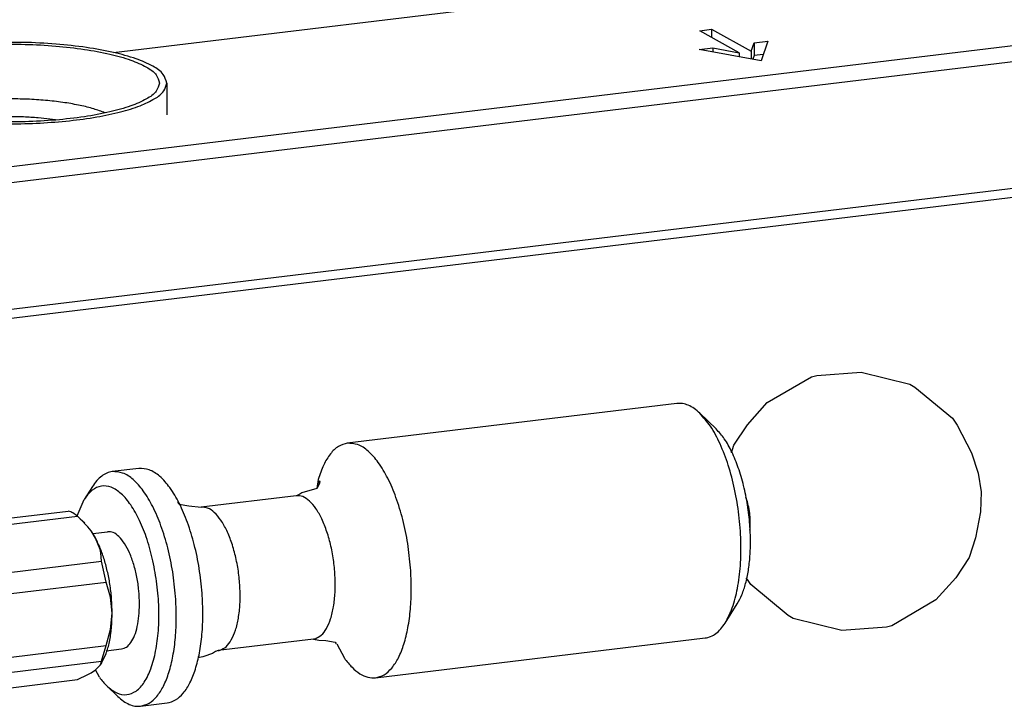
# Model space of a CAD drawing. Header units: inches. Extents: x -399 to 442, y -299 to 295.
# Tile 104 of 138: x 265 to 325, y 101 to 143. Entities that reach past the tile are written whole.
import ezdxf

# ---------------------------------------------------------------- set-up
doc = ezdxf.new("R2010")
doc.units = ezdxf.units.IN

# ---------------------------------------------------------------- blocks, each defined once
blk = doc.blocks.new('N2494-63801', base_point=(311.442, 126.528))
at = {"color": 7, "linetype": 'Continuous'}
for p, q in [((388.588, 149.688), (391.95, 151.659)), ((391.95, 151.659), (392.359, 151.75)), ((392.359, 151.75), (395.741, 152)), ((395.741, 152), (399.451, 151.095)), ((399.451, 151.095), (399.834, 150.857)), ((399.834, 150.857), (402.7, 148.502)), ((381.698, 149.628), (356.566, 146.594)), ((387.068, 147.998), (388.588, 149.688)), ((383.443, 148.881), (384.692, 147.681)), ((386.043, 146.449), (387.068, 147.998)), ((402.7, 148.502), (403.059, 147.971)), ((403.059, 147.971), (404.146, 145.863)), ((385.854, 145.874), (386.043, 146.449)), ((404.146, 145.863), (404.668, 144.308)), ((340.67, 144.676), (338.649, 144.432)), ((404.668, 144.308), (404.883, 142.899)), ((354.35, 143.834), (354.232, 143.155)), ((354.467, 143.572), (354.239, 143.157)), ((354.489, 143.702), (354.369, 143.628)), ((354.369, 143.628), (354.467, 143.572)), ((354.393, 143.438), (354.446, 143.584)), ((354.446, 143.584), (354.489, 143.702)), ((337.131, 143.292), (336.514, 142.316)), ((352.882, 142.664), (352.663, 142.598)), ((353.103, 142.819), (352.882, 142.664)), ((354.239, 143.157), (353.103, 142.819)), ((404.883, 142.899), (404.846, 141.376)), ((335.971, 141.057), (336.514, 142.316)), ((343.614, 142.128), (343.669, 142.077)), ((343.632, 142.098), (343.629, 142.102)), ((343.633, 142.094), (343.632, 142.098)), ((343.669, 142.077), (343.665, 142.036)), ((343.665, 142.036), (343.74, 141.959)), ((343.74, 141.959), (344.474, 141.833)), ((352.663, 142.598), (345.412, 141.723)), ((386.984, 142.403), (386.948, 142.497)), ((328.045, 140.552), (335.296, 141.427)), ((344.474, 141.833), (345.412, 141.723)), ((404.846, 141.376), (404.473, 139.389)), ((328.751, 140.16), (336.002, 141.035)), ((336.211, 140.841), (336.002, 141.035)), ((336.211, 140.841), (336.546, 140.519)), ((336.783, 140.233), (336.211, 140.841)), ((337.029, 139.917), (336.783, 140.233)), ((337.37, 139.375), (337.029, 139.917)), ((337.164, 139.72), (338.282, 139.855)), ((387.258, 139.972), (387.277, 140.113)), ((337.714, 138.488), (337.37, 139.375)), ((404.473, 139.389), (403.981, 137.889)), ((337.769, 138.234), (337.714, 138.488)), ((337.831, 137.605), (337.769, 138.234)), ((330.581, 136.73), (337.831, 137.605)), ((338.184, 136.012), (337.831, 137.605)), ((403.981, 137.889), (402.955, 136.34)), ((330.934, 135.137), (338.184, 136.012)), ((338.189, 136), (338.184, 136.012)), ((338.517, 134.866), (338.189, 136)), ((387.07, 136.211), (386.989, 136.33)), ((387.324, 135.836), (387.07, 136.211)), ((402.955, 136.34), (401.436, 134.651)), ((390.19, 133.482), (387.324, 135.836)), ((338.638, 133.652), (338.517, 134.866)), ((401.436, 134.651), (398.073, 132.679)), ((338.517, 132.409), (338.638, 133.652)), ((385.372, 132.897), (386.299, 134.361)), ((390.572, 133.243), (390.19, 133.482)), ((394.282, 132.338), (390.572, 133.243)), ((338.189, 131.196), (338.517, 132.409)), ((397.664, 132.588), (394.282, 132.338)), ((398.073, 132.679), (397.664, 132.588)), ((353.981, 131.677), (346.73, 130.802)), ((353.981, 131.677), (354.392, 131.594)), ((354.392, 131.594), (354.919, 131.567)), ((354.919, 131.567), (355.653, 131.441)), ((355.653, 131.441), (355.724, 131.323)), ((358.723, 128.724), (383.855, 131.757)), ((330.934, 130.307), (338.184, 131.182)), ((337.831, 129.981), (338.184, 131.182)), ((338.178, 130.777), (339.36, 130.92)), ((338.184, 131.182), (338.189, 131.196)), ((346.511, 130.736), (346.29, 130.581)), ((346.73, 130.802), (346.511, 130.736)), ((355.686, 131.361), (355.714, 131.339)), ((355.724, 131.323), (355.686, 131.361)), ((355.756, 131.315), (356.344, 130.212)), ((330.581, 129.106), (337.831, 129.981)), ((337.769, 129.768), (337.831, 129.981)), ((345.555, 130.333), (345.161, 130.245)), ((345.177, 130.339), (345.18, 130.35)), ((345.18, 130.35), (345.18, 130.355)), ((345.622, 130.337), (345.555, 130.333)), ((346.29, 130.581), (345.622, 130.337)), ((337.029, 129.107), (337.37, 129.336)), ((337.664, 128.768), (337.363, 129.332)), ((337.37, 129.336), (337.714, 129.678)), ((337.714, 129.678), (337.733, 129.706)), ((337.832, 129.863), (337.733, 129.706)), ((337.733, 129.706), (337.769, 129.768)), ((328.751, 127.707), (336.002, 128.582)), ((336.002, 128.582), (336.783, 128.966)), ((336.783, 128.966), (337.029, 129.107)), ((339.061, 127.308), (338.228, 128.108)), ((340.805, 126.562), (342.827, 126.806))]:
    blk.add_line(p, q, dxfattribs=at)
for points, knots in [([(383.443, 148.881), (383.302, 149.008), (383.034, 149.247), (382.587, 149.498), (382.139, 149.643), (381.842, 149.633), (381.698, 149.628)], [0, 0, 0, 0, 0.567592, 1.07262, 1.528927, 1.958059, 1.958059, 1.958059, 1.958059]), ([(385.372, 132.897), (385.57, 133.276), (386.003, 134.109), (386.355, 135.598), (386.571, 137.309), (386.6, 139.187), (386.454, 141.136), (386.133, 143.064), (385.658, 144.881), (385.04, 146.492), (384.344, 147.855), (383.725, 148.56), (383.443, 148.881)], [0, 0, 0, 0, 1.277532, 2.807748, 4.552583, 6.451298, 8.430032, 10.408765, 12.30748, 14.052315, 15.582532, 16.860063, 16.860063, 16.860063, 16.860063]), ([(387.258, 140.382), (387.208, 140.887), (387.109, 141.89), (386.81, 143.345), (386.415, 144.701), (385.923, 145.897), (385.378, 146.91), (384.907, 147.438), (384.692, 147.681)], [0, 0, 0, 0, 1.522445, 3.021668, 4.446941, 5.752441, 6.901268, 7.871096, 7.871096, 7.871096, 7.871096]), ([(356.566, 146.594), (356.334, 146.531), (355.832, 146.393), (355.223, 145.766), (354.705, 144.905), (354.476, 144.211), (354.35, 143.834)], [0, 0, 0, 0, 0.712256, 1.535219, 2.531691, 3.718856, 3.718856, 3.718856, 3.718856]), ([(361.39, 137.09), (361.328, 137.717), (361.205, 138.962), (360.826, 140.762), (360.325, 142.43), (359.707, 143.891), (359.004, 145.094), (358.24, 145.97), (357.422, 146.554), (356.835, 146.582), (356.566, 146.594)], [0, 0, 0, 0, 1.890648, 3.749119, 5.508187, 7.107737, 8.500633, 9.661273, 10.600885, 11.393707, 11.393707, 11.393707, 11.393707]), ([(338.649, 144.432), (338.508, 144.403), (338.217, 144.342), (337.816, 144.094), (337.442, 143.744), (337.239, 143.448), (337.131, 143.292)], [0, 0, 0, 0, 0.429131, 0.885438, 1.390466, 1.958058, 1.958058, 1.958058, 1.958058]), ([(343.473, 134.927), (343.411, 135.555), (343.287, 136.799), (342.909, 138.599), (342.407, 140.267), (341.79, 141.728), (341.086, 142.931), (340.323, 143.808), (339.505, 144.392), (338.917, 144.419), (338.649, 144.432)], [0, 0, 0, 0, 1.890649, 3.74912, 5.508188, 7.107739, 8.500635, 9.661275, 10.600887, 11.393709, 11.393709, 11.393709, 11.393709]), ([(345.494, 135.171), (345.432, 135.799), (345.309, 137.043), (344.93, 138.843), (344.428, 140.511), (343.811, 141.972), (343.108, 143.175), (342.344, 144.052), (341.526, 144.636), (340.939, 144.663), (340.67, 144.676)], [0, 0, 0, 0, 1.890649, 3.749119, 5.508188, 7.107738, 8.500634, 9.661274, 10.600886, 11.393708, 11.393708, 11.393708, 11.393708]), ([(341.749, 137.626), (341.611, 138.178), (341.348, 139.235), (340.78, 140.672), (340.128, 141.857), (339.409, 142.734), (338.636, 143.278), (337.802, 143.4), (337.03, 143.028), (336.696, 142.569), (336.514, 142.316)], [0, 0, 0, 0, 1.705039, 3.26408, 4.622134, 5.746762, 6.645205, 7.395196, 8.156299, 9.080548, 9.080548, 9.080548, 9.080548]), ([(387.277, 140.113), (387.286, 140.303), (387.304, 140.692), (387.252, 141.277), (387.155, 141.855), (387.04, 142.223), (386.984, 142.403)], [0, 0, 0, 0, 0.569777, 1.165703, 1.759485, 2.323021, 2.323021, 2.323021, 2.323021]), ([(336.002, 141.035), (335.888, 141.125), (335.674, 141.295), (335.417, 141.385), (335.296, 141.427)], [0, 0, 0, 0, 0.4312147, 0.8122648, 0.8122648, 0.8122648, 0.8122648]), ([(386.299, 134.361), (386.424, 134.588), (386.693, 135.078), (386.96, 135.937), (387.164, 136.919), (387.282, 138.01), (387.323, 139.177), (387.28, 139.975), (387.258, 140.382)], [0, 0, 0, 0, 0.77694, 1.674295, 2.682786, 3.785514, 4.960443, 6.182122, 6.182122, 6.182122, 6.182122]), ([(337.37, 139.375), (337.322, 139.462), (337.229, 139.632), (337.124, 139.796), (337.072, 139.875)], [0, 0, 0, 0, 0.2983551, 0.5823271, 0.5823271, 0.5823271, 0.5823271]), ([(340.723, 134.332), (340.712, 134.675), (340.692, 135.366), (340.538, 136.383), (340.304, 137.348), (339.992, 138.209), (339.621, 138.93), (339.209, 139.46), (338.762, 139.823), (338.431, 139.845), (338.282, 139.855)], [0, 0, 0, 0, 1.030213, 2.07152, 3.077475, 4.004601, 4.816674, 5.490521, 6.026162, 6.465963, 6.465963, 6.465963, 6.465963]), ([(338.638, 133.652), (338.63, 133.995), (338.614, 134.686), (338.496, 135.718), (338.313, 136.73), (338.061, 137.69), (337.76, 138.577), (337.496, 139.117), (337.37, 139.375)], [0, 0, 0, 0, 1.028491, 2.074073, 3.11031, 4.111199, 5.052422, 5.912729, 5.912729, 5.912729, 5.912729]), ([(338.228, 128.108), (338.468, 127.905), (338.905, 127.535), (339.755, 127.363), (340.542, 127.695), (341.164, 128.428), (341.652, 129.476), (342, 130.809), (342.193, 132.368), (342.219, 134.077), (342.089, 135.855), (341.862, 137.036), (341.749, 137.626)], [0, 0, 0, 0, 0.932472, 1.699733, 2.459329, 3.374079, 4.520978, 5.905103, 7.491402, 9.222086, 11.02639, 12.827588, 12.827588, 12.827588, 12.827588]), ([(358.723, 128.724), (358.946, 128.784), (359.424, 128.911), (360.015, 129.491), (360.517, 130.292), (360.921, 131.334), (361.22, 132.575), (361.403, 133.98), (361.474, 135.506), (361.418, 136.554), (361.39, 137.09)], [0, 0, 0, 0, 0.682294, 1.463276, 2.401243, 3.514622, 4.796091, 6.222464, 7.760386, 9.369955, 9.369955, 9.369955, 9.369955]), ([(342.827, 126.806), (343.05, 126.865), (343.528, 126.993), (344.119, 127.573), (344.621, 128.374), (345.025, 129.416), (345.324, 130.656), (345.507, 132.062), (345.578, 133.587), (345.522, 134.635), (345.494, 135.171)], [0, 0, 0, 0, 0.682294, 1.463276, 2.401243, 3.514622, 4.796091, 6.222464, 7.760387, 9.369955, 9.369955, 9.369955, 9.369955]), ([(340.805, 126.562), (341.028, 126.621), (341.506, 126.749), (342.098, 127.329), (342.599, 128.13), (343.003, 129.172), (343.303, 130.412), (343.486, 131.818), (343.556, 133.343), (343.501, 134.391), (343.473, 134.927)], [0, 0, 0, 0, 0.682294, 1.463276, 2.401243, 3.514622, 4.796091, 6.222464, 7.760387, 9.369956, 9.369956, 9.369956, 9.369956]), ([(337.832, 129.863), (337.955, 130.094), (338.222, 130.599), (338.452, 131.498), (338.611, 132.532), (338.628, 133.268), (338.638, 133.652)], [0, 0, 0, 0, 0.782442, 1.710222, 2.764894, 3.916071, 3.916071, 3.916071, 3.916071]), ([(339.36, 130.92), (339.491, 130.959), (339.778, 131.045), (340.11, 131.438), (340.378, 131.969), (340.574, 132.655), (340.7, 133.458), (340.715, 134.032), (340.723, 134.332)], [0, 0, 0, 0, 0.40318, 0.883052, 1.477628, 2.191821, 3.011404, 3.911028, 3.911028, 3.911028, 3.911028]), ([(383.855, 131.757), (383.996, 131.787), (384.287, 131.847), (384.688, 132.095), (385.062, 132.445), (385.265, 132.741), (385.372, 132.897)], [0, 0, 0, 0, 0.429131, 0.885438, 1.390467, 1.958059, 1.958059, 1.958059, 1.958059]), ([(353.981, 131.677), (354.004, 131.68), (354.049, 131.687), (354.094, 131.698), (354.117, 131.704)], [0, 0, 0, 0, 0.0691967, 0.1387203, 0.1387203, 0.1387203, 0.1387203]), ([(346.73, 130.802), (346.753, 130.805), (346.799, 130.812), (346.844, 130.823), (346.866, 130.829)], [0, 0, 0, 0, 0.0691948, 0.1387165, 0.1387165, 0.1387165, 0.1387165]), ([(356.344, 130.212), (356.529, 129.973), (356.873, 129.53), (357.478, 129.034), (358.1, 128.724), (358.523, 128.724), (358.723, 128.724)], [0, 0, 0, 0, 0.904278, 1.677006, 2.337644, 2.930825, 2.930825, 2.930825, 2.930825]), ([(337.664, 128.768), (337.755, 128.647), (337.928, 128.415), (338.131, 128.208), (338.228, 128.108)], [0, 0, 0, 0, 0.4519232, 0.8685369, 0.8685369, 0.8685369, 0.8685369]), ([(339.061, 127.308), (339.202, 127.182), (339.47, 126.943), (339.916, 126.692), (340.365, 126.546), (340.661, 126.557), (340.805, 126.562)], [0, 0, 0, 0, 0.567592, 1.07262, 1.528927, 1.958058, 1.958058, 1.958058, 1.958058])]:
    blk.add_open_spline(points, degree=3, knots=knots, dxfattribs=at)
at = {"color": 1, "linetype": 'Continuous'}
for points, knots in [([(354.117, 131.704), (354.278, 131.781), (354.638, 131.951), (355.02, 132.517), (355.328, 133.254), (355.539, 134.18), (355.649, 135.239), (355.652, 136.389), (355.547, 137.575), (355.339, 138.74), (355.038, 139.829), (354.658, 140.792), (354.217, 141.59), (353.734, 142.174), (353.213, 142.567), (352.835, 142.588), (352.663, 142.598)], [0, 0, 0, 0, 0.527666, 1.175753, 1.978017, 2.930204, 4.00678, 5.169801, 6.374204, 7.57181, 8.71494, 9.760091, 10.672166, 11.430445, 12.03921, 12.546793, 12.546793, 12.546793, 12.546793]), ([(346.866, 130.829), (347.028, 130.906), (347.387, 131.076), (347.769, 131.642), (348.077, 132.379), (348.288, 133.305), (348.399, 134.364), (348.402, 135.514), (348.297, 136.7), (348.089, 137.864), (347.787, 138.954), (347.408, 139.917), (346.967, 140.715), (346.484, 141.298), (345.963, 141.692), (345.584, 141.713), (345.412, 141.723)], [0, 0, 0, 0, 0.527666, 1.175752, 1.978015, 2.930202, 4.006778, 5.169798, 6.374201, 7.571807, 8.714937, 9.760089, 10.672164, 11.430444, 12.039209, 12.546793, 12.546793, 12.546793, 12.546793])]:
    blk.add_open_spline(points, degree=3, knots=knots, dxfattribs=at)
blk = doc.blocks.new('E6980-21791_2__319', base_point=(318.8, 170.937))
at = {"color": 7, "linetype": 'Continuous'}
for p, q in [((318.8, 174.042), (318.8, 171.628)), ((342.8, 174.042), (342.8, 171.628))]:
    blk.add_line(p, q, dxfattribs=at)
at = {"color": 1, "linetype": 'Continuous'}
for p, q in [((323.646, 171.823), (323.541, 171.773)), ((328.478, 171.385), (327.287, 171.241)), ((334.327, 171.241), (333, 171.394)), ((338.061, 171.775), (337.987, 171.81))]:
    blk.add_line(p, q, dxfattribs=at)
at = {"color": 7, "linetype": 'Continuous'}
for points, knots in [([(329.338, 177.125), (328.63, 177.093), (327.252, 177.031), (325.267, 176.816), (323.46, 176.521), (321.893, 176.147), (320.6, 175.712), (319.653, 175.223), (318.963, 174.699), (318.849, 174.239), (318.8, 174.042)], [0, 0, 0, 0, 2.124372, 4.139807, 5.986407, 7.61165, 8.974043, 10.049179, 10.843947, 11.436688, 11.436688, 11.436688, 11.436688]), ([(342.25, 174.042), (342.186, 174.261), (342.029, 174.789), (341.151, 175.339), (339.97, 175.856), (338.366, 176.293), (336.454, 176.644), (334.292, 176.887), (331.982, 177.011), (329.619, 177.011), (327.308, 176.887), (325.148, 176.644), (323.232, 176.293), (321.638, 175.856), (320.431, 175.339), (319.615, 174.789), (319.241, 174.042), (319.615, 173.296), (320.431, 172.746), (321.638, 172.229), (323.232, 171.792), (325.148, 171.441), (327.308, 171.198), (329.619, 171.074), (331.982, 171.074), (334.292, 171.198), (336.454, 171.441), (338.366, 171.792), (339.97, 172.229), (341.151, 172.746), (342.029, 173.296), (342.186, 173.824), (342.25, 174.042)], [0, 0, 0, 0, 0.665008, 1.610693, 2.922303, 4.58886, 6.559346, 8.760572, 11.105507, 13.499208, 15.844142, 18.045369, 20.015854, 21.682412, 22.994021, 23.939707, 24.604715, 25.269722, 26.215408, 27.527017, 29.193575, 31.164061, 33.365287, 35.710221, 38.103923, 40.448857, 42.650083, 44.62057, 46.287126, 47.598736, 48.544421, 49.209429, 49.209429, 49.209429, 49.209429]), ([(342.8, 174.042), (342.731, 174.274), (342.562, 174.835), (341.623, 175.415), (340.363, 175.961), (338.65, 176.419), (336.611, 176.786), (334.311, 177.034), (331.858, 177.165), (330.183, 177.139), (329.338, 177.125)], [0, 0, 0, 0, 0.705154, 1.712317, 3.111384, 4.88898, 6.988876, 9.331092, 11.8209, 14.355301, 14.355301, 14.355301, 14.355301]), ([(318.8, 174.042), (318.859, 173.829), (318.999, 173.319), (319.809, 172.765), (320.909, 172.247), (322.407, 171.797), (324.206, 171.424), (326.261, 171.147), (328.486, 170.975), (330.8, 170.917), (333.115, 170.975), (335.34, 171.147), (337.394, 171.424), (339.194, 171.797), (340.692, 172.247), (341.792, 172.765), (342.602, 173.319), (342.742, 173.829), (342.8, 174.042)], [0, 0, 0, 0, 0.648306, 1.545953, 2.778035, 4.342844, 6.201851, 8.296251, 10.554296, 12.896141, 15.237985, 17.49603, 19.59043, 21.449438, 23.014247, 24.246328, 25.143975, 25.792281, 25.792281, 25.792281, 25.792281])]:
    blk.add_open_spline(points, degree=3, knots=knots, dxfattribs=at)
at = {"color": 1, "linetype": 'Continuous'}
for points, knots in [([(330.733, 172.837), (330.266, 172.83), (329.346, 172.817), (327.997, 172.723), (326.725, 172.579), (325.564, 172.379), (324.542, 172.145), (323.928, 171.924), (323.646, 171.823)], [0, 0, 0, 0, 1.399827, 2.762236, 4.052779, 5.239489, 6.294226, 7.194363, 7.194363, 7.194363, 7.194363]), ([(337.987, 171.81), (337.7, 171.914), (337.075, 172.142), (336.03, 172.381), (334.842, 172.584), (333.537, 172.729), (332.155, 172.822), (331.211, 172.832), (330.733, 172.837)], [0, 0, 0, 0, 0.915647, 1.993442, 3.209226, 4.532805, 5.92984, 7.363338, 7.363338, 7.363338, 7.363338]), ([(333, 171.394), (332.627, 171.417), (331.873, 171.464), (330.737, 171.48), (329.603, 171.46), (328.851, 171.41), (328.478, 171.385)], [0, 0, 0, 0, 1.122365, 2.265208, 3.406843, 4.525611, 4.525611, 4.525611, 4.525611])]:
    blk.add_open_spline(points, degree=3, knots=knots, dxfattribs=at)
blk = doc.blocks.new('bushings__322', base_point=(197.941, 170.937))
blk.add_blockref('E6980-21791_2__319', (318.8, 170.937))
blk = doc.blocks.new('E6980-24110__350', base_point=(64.875, 148.295))
at = {"color": 7, "linetype": 'Continuous'}
for p, q in [((266.913, 159.968), (539.893, 192.914)), ((540.316, 191.713), (267.336, 158.768)), ((379.014, 181.202), (338.736, 176.341)), ((383.439, 178.029), (384.345, 178.139)), ((386.454, 176.356), (383.439, 178.029)), ((384.345, 178.139), (384.345, 177.526)), ((384.345, 178.139), (387.36, 176.465)), ((506.074, 177.241), (312.098, 153.83)), ((505.067, 177.8), (312.607, 154.572)), ((387.575, 177.101), (388.621, 177.227)), ((388.621, 177.227), (388.118, 175.738)), ((383.389, 176.596), (384.435, 176.722)), ((388.118, 175.738), (383.389, 176.596)), ((384.435, 176.722), (386.454, 176.356)), ((384.435, 176.722), (384.435, 176.406)), ((387.36, 176.465), (387.575, 177.101)), ((387.36, 176.465), (387.36, 175.876)), ((387.575, 177.101), (387.575, 176.135)), ((386.454, 176.356), (386.454, 176.04)), ((387.575, 176.135), (387.48, 175.854)), ((388.281, 176.22), (387.575, 176.135))]:
    blk.add_line(p, q, dxfattribs=at)
blk = doc.blocks.new('E6980-64110__351', base_point=(64.875, 148.295))
for name, p in [('E6980-24110__350', (64.875, 148.295)), ('bushings__322', (197.941, 170.937))]:
    blk.add_blockref(name, p)
blk = doc.blocks.new('N2494-90112__404', base_point=(64.875, -291.434))
for name, p in [('E6980-64110__351', (64.875, 148.295)), ('N2494-63801', (311.442, 126.528))]:
    blk.add_blockref(name, p)
blk = doc.blocks.new('gen2', base_point=(303.75, 141.25))
blk.add_blockref('N2494-90112__404', (64.875, -291.434))

msp = doc.modelspace()

# ---------------------------------------------------------------- block references
at = {"xscale": 0.8, "yscale": 0.8, "zscale": 0.8}
msp.add_blockref('gen2', (243, 113), dxfattribs=at)

doc.saveas('drawing.dxf')
